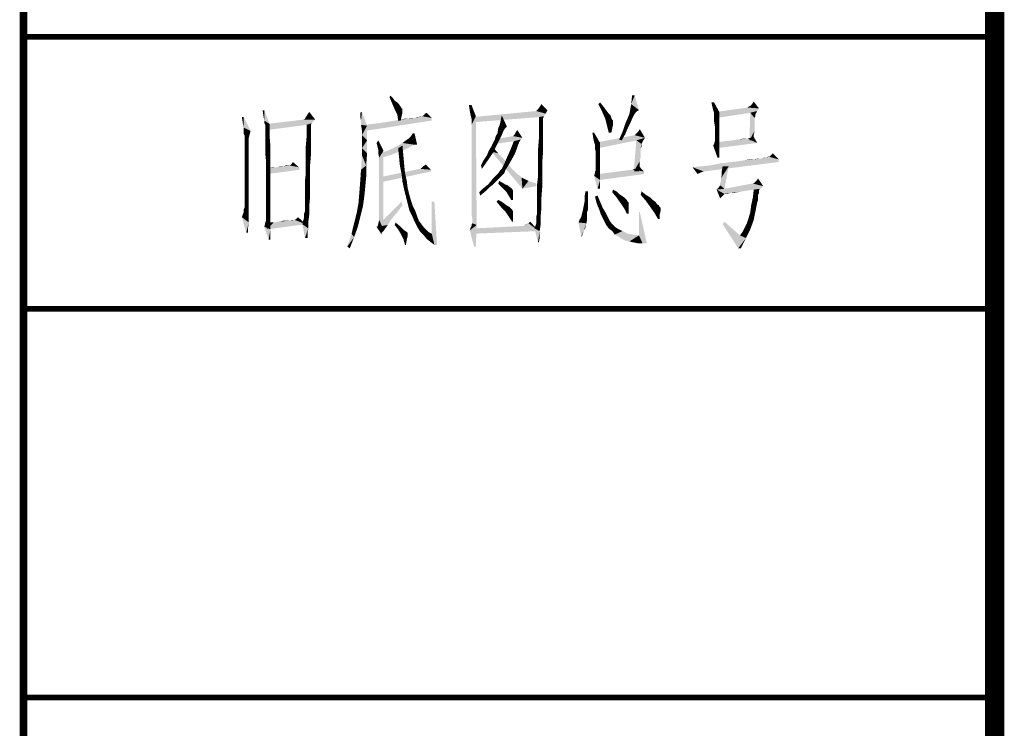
# Model space of a CAD drawing. Header units: millimetres. Extents: x 0 to 420, y 0 to 297.
# Tile 2 of 27: x 0 to 25, y 38 to 56. Entities that reach past the tile are written whole.
import ezdxf

# ---------------------------------------------------------------- set-up
doc = ezdxf.new("R2010")
doc.units = ezdxf.units.MM
doc.header["$LTSCALE"] = 23.1
doc.layers.get('0').update_dxf_attribs({"linetype": 'CONTINUOUS'})
doc.layers.add('GMA1347总成-02_DXF_FORMAT', color=7, linetype='CONTINUOUS')

# ---------------------------------------------------------------- blocks, each defined once
blk = doc.blocks.new('*T24')
at = {"color": 1, "linetype": 'Continuous'}
for p, q in [((0, 0), (25, 0)), ((0, 0), (0, -17)), ((25, 0), (25, -17)), ((0, -7), (25, -7)), ((0, -17), (25, -17))]:
    blk.add_line(p, q, dxfattribs=at)
blk = doc.blocks.new('*T25')
at = {"color": 1, "linetype": 'Continuous'}
for p, q in [((0, 0), (25, 0)), ((0, 0), (0, -17)), ((25, 0), (25, -17)), ((0, -7), (25, -7)), ((0, -17), (25, -17))]:
    blk.add_line(p, q, dxfattribs=at)
blk = doc.blocks.new('*T26')
at = {"color": 1, "linetype": 'Continuous'}
for p, q in [((0, 0), (25, 0)), ((0, 0), (0, -17)), ((25, 0), (25, -17)), ((0, -7), (25, -7)), ((0, -17), (25, -17))]:
    blk.add_line(p, q, dxfattribs=at)

msp = doc.modelspace()

# ---------------------------------------------------------------- linework, layer by layer
at = {"color": 1, "linetype": 'Continuous'}
for points in [[(9.421, 54.444), (9.444, 54.489), (9.51, 54.422)], [(9.51, 54.422), (9.488, 54.289), (9.421, 54.444)], [(9.51, 54.422), (9.555, 54.356), (9.488, 54.289)], [(9.555, 54.356), (9.621, 54.311), (9.488, 54.289)], [(9.488, 54.289), (9.621, 54.311), (9.666, 54.267)], [(9.666, 54.267), (9.555, 54.133), (9.488, 54.289)], [(9.666, 54.267), (9.688, 54.222), (9.555, 54.133)], [(13.288, 54.2), (13.333, 54.267), (13.488, 54.111)], [(14.799, 54.267), (14.844, 54.311), (14.933, 54.2)], [(14.933, 54.2), (14.888, 54.089), (14.799, 54.267)], [(15.844, 54.111), (15.599, 54.022), (15.644, 54.267)], [(15.733, 54.489), (15.644, 54.267), (15.666, 54.489)], [(15.644, 54.267), (15.733, 54.489), (15.844, 54.111)], [(17.777, 54.311), (17.733, 54.2), (17.71, 54.311)], [(17.755, 54.111), (17.733, 54.2), (17.777, 54.311)], [(17.755, 54.111), (17.777, 54.311), (17.91, 54.067)], [(18.933, 54.156), (18.71, 54.222), (18.755, 54.267)], [(18.755, 54.267), (18.799, 54.333), (18.933, 54.156)], [(6.199, 54.111), (6.177, 53.956), (6.155, 54.111)], [(6.199, 53.844), (6.177, 53.956), (6.199, 54.111)], [(6.199, 53.844), (6.199, 54.111), (6.333, 53.756)], [(7.244, 53.889), (7.31, 54), (7.355, 54.067)], [(7.244, 53.889), (7.355, 54.067), (7.51, 53.867)], [(7.244, 53.889), (7.266, 53.933), (7.31, 54)], [(8.666, 53.956), (8.666, 54.044), (8.71, 54.067)], [(8.688, 53.844), (8.666, 53.956), (8.71, 54.067)], [(8.688, 53.733), (8.688, 53.844), (8.71, 54.067)], [(8.688, 53.733), (8.71, 54.067), (8.844, 53.711)], [(9.688, 54.222), (9.71, 54.2), (9.555, 54.133)], [(9.71, 54.2), (9.733, 54.156), (9.555, 54.133)], [(9.733, 54.156), (9.755, 54.156), (9.555, 54.133)], [(9.555, 54.133), (9.755, 54.156), (9.755, 54.111)], [(9.755, 54.111), (9.621, 54), (9.555, 54.133)], [(9.755, 54.111), (9.755, 54.044), (9.621, 54)], [(9.621, 54), (9.755, 54.044), (9.733, 53.956)], [(9.733, 53.956), (9.644, 53.844), (9.621, 54)], [(10.31, 53.978), (10.333, 54.022), (10.377, 54.044)], [(10.31, 53.978), (10.377, 54.044), (10.51, 53.911)], [(11.533, 54.244), (11.488, 54.089), (11.466, 54.244)], [(11.51, 53.978), (11.488, 54.089), (11.533, 54.244)], [(11.51, 53.978), (11.533, 54.244), (11.644, 53.956)], [(13.444, 54.022), (11.577, 53.933), (13.199, 54.089)], [(13.444, 54.022), (13.399, 53.956), (11.577, 53.933)], [(13.488, 54.111), (13.199, 54.089), (13.221, 54.111)], [(13.199, 54.089), (13.488, 54.111), (13.444, 54.022)], [(13.488, 54.111), (13.221, 54.111), (13.244, 54.133)], [(13.488, 54.111), (13.244, 54.133), (13.288, 54.2)], [(14.933, 54.2), (14.999, 54.111), (14.888, 54.089)], [(14.888, 54.089), (14.999, 54.111), (15.066, 54.022)], [(15.066, 54.022), (14.977, 53.889), (14.888, 54.089)], [(15.066, 54.022), (15.11, 53.978), (14.977, 53.889)], [(15.71, 53.978), (15.555, 53.911), (15.599, 54.022)], [(15.844, 54.111), (15.799, 54.089), (15.599, 54.022)], [(15.799, 54.089), (15.755, 54.044), (15.599, 54.022)], [(15.599, 54.022), (15.755, 54.044), (15.71, 53.978)], [(17.91, 54.067), (17.777, 54.044), (17.755, 54.111)], [(17.777, 54.022), (17.777, 54.044), (17.91, 54.067)], [(17.777, 54), (17.777, 54.022), (17.91, 54.067)], [(17.777, 53.933), (17.777, 54), (17.91, 54.067)], [(17.777, 53.933), (17.91, 54.067), (17.91, 53.867)], [(18.933, 54.156), (17.844, 54.067), (18.644, 54.178)], [(18.933, 54.156), (18.888, 54.089), (17.844, 54.067)], [(18.71, 54.044), (17.844, 54.067), (18.888, 54.089)], [(18.71, 54.044), (17.844, 53.911), (17.844, 54.067)], [(18.644, 54.178), (18.666, 54.2), (18.71, 54.222)], [(18.933, 54.156), (18.644, 54.178), (18.71, 54.222)], [(18.821, 53.911), (18.688, 53.333), (18.71, 54.044)], [(18.71, 54.044), (18.888, 54.089), (18.866, 54.044)], [(18.71, 54.044), (18.866, 54.044), (18.844, 54)], [(18.71, 54.044), (18.844, 54), (18.821, 53.911)], [(18.844, 54), (18.844, 53.978), (18.821, 53.911)], [(5.666, 53.933), (5.644, 53.778), (5.621, 53.933)], [(5.666, 53.667), (5.644, 53.778), (5.666, 53.933)], [(5.666, 53.667), (5.666, 53.933), (5.844, 53.578)], [(6.333, 53.756), (6.199, 53.778), (6.199, 53.844)], [(6.333, 53.756), (6.221, 53.733), (6.199, 53.778)], [(6.221, 53.689), (6.221, 53.733), (6.333, 53.756)], [(6.221, 53.622), (6.221, 53.689), (6.333, 53.756)], [(6.221, 53.511), (6.221, 53.622), (6.333, 53.756)], [(6.221, 53.511), (6.333, 53.756), (6.333, 53.467)], [(7.51, 53.867), (7.466, 53.822), (6.266, 53.756)], [(7.51, 53.867), (6.266, 53.756), (7.199, 53.867)], [(7.466, 53.822), (7.421, 53.778), (6.266, 53.756)], [(7.288, 53.733), (6.266, 53.756), (7.421, 53.778)], [(7.288, 53.733), (6.266, 53.6), (6.266, 53.756)], [(7.51, 53.867), (7.199, 53.867), (7.244, 53.889)], [(7.288, 53.733), (7.421, 53.778), (7.399, 53.733)], [(8.799, 53.733), (8.977, 53.756), (10.51, 53.844)], [(8.799, 53.733), (10.51, 53.844), (8.799, 53.578)], [(8.977, 53.756), (9.155, 53.778), (10.51, 53.844)], [(9.155, 53.778), (9.288, 53.8), (10.51, 53.844)], [(9.288, 53.8), (9.444, 53.822), (10.51, 53.844)], [(10.51, 53.844), (9.444, 53.822), (9.577, 53.844)], [(9.577, 53.844), (9.688, 53.867), (10.51, 53.911)], [(9.577, 53.844), (10.51, 53.911), (10.51, 53.844)], [(9.644, 53.844), (9.733, 53.956), (9.71, 53.844)], [(9.688, 53.867), (9.888, 53.889), (10.51, 53.911)], [(9.888, 53.889), (9.688, 53.867), (9.799, 53.889)], [(10.066, 53.911), (10.51, 53.911), (9.888, 53.889)], [(10.066, 53.911), (9.888, 53.889), (9.977, 53.911)], [(10.177, 53.933), (10.066, 53.911), (10.133, 53.933)], [(10.51, 53.911), (10.066, 53.911), (10.177, 53.933)], [(10.244, 53.956), (10.266, 53.956), (10.177, 53.933)], [(10.244, 53.956), (10.177, 53.933), (10.221, 53.956)], [(10.51, 53.911), (10.177, 53.933), (10.266, 53.956)], [(10.31, 53.978), (10.266, 53.956), (10.288, 53.978)], [(10.51, 53.911), (10.266, 53.956), (10.31, 53.978)], [(11.644, 53.956), (11.533, 53.889), (11.51, 53.978)], [(11.533, 53.844), (11.533, 53.889), (11.644, 53.956)], [(11.533, 53.8), (11.533, 53.844), (11.644, 53.956)], [(11.533, 53.733), (11.533, 53.8), (11.644, 53.956)], [(11.533, 53.622), (11.533, 53.733), (11.644, 53.956)], [(11.533, 53.467), (11.533, 53.622), (11.644, 53.956)], [(11.533, 53.289), (11.533, 53.467), (11.644, 53.956)], [(11.533, 53.067), (11.533, 53.289), (11.644, 53.956)], [(11.533, 52.8), (11.533, 53.067), (11.644, 53.956)], [(11.533, 52.511), (11.533, 52.8), (11.644, 53.956)], [(11.533, 52.222), (11.533, 52.511), (11.644, 53.956)], [(11.533, 51.956), (11.533, 52.222), (11.644, 53.956)], [(11.533, 51.733), (11.533, 51.956), (11.644, 53.956)], [(11.533, 51.556), (11.533, 51.733), (11.644, 53.956)], [(11.533, 51.422), (11.533, 51.556), (11.644, 53.956)], [(11.555, 51.311), (11.533, 51.422), (11.644, 53.956)], [(11.555, 51.244), (11.555, 51.311), (11.644, 53.956)], [(11.555, 51.2), (11.555, 51.244), (11.644, 53.956)], [(11.555, 51.2), (11.644, 53.956), (11.666, 51.156)], [(13.266, 53.933), (11.577, 53.933), (13.399, 53.956)], [(13.266, 53.933), (11.577, 53.8), (11.577, 53.933)], [(12.444, 53.689), (12.221, 53.644), (12.266, 53.756)], [(12.444, 53.689), (12.266, 53.756), (12.288, 53.867)], [(12.288, 53.867), (12.31, 53.978), (12.444, 53.689)], [(13.266, 53.933), (13.399, 53.956), (13.377, 53.911)], [(13.377, 53.911), (13.266, 53.644), (13.266, 53.933)], [(13.377, 53.911), (13.377, 53.867), (13.266, 53.644)], [(13.377, 53.867), (13.377, 53.822), (13.266, 53.644)], [(13.377, 53.822), (13.377, 53.756), (13.266, 53.644)], [(13.266, 53.644), (13.377, 53.756), (13.377, 53.644)], [(15.11, 53.978), (15.133, 53.911), (14.977, 53.889)], [(14.977, 53.889), (15.133, 53.911), (15.155, 53.867)], [(15.155, 53.867), (15.021, 53.711), (14.977, 53.889)], [(15.155, 53.867), (15.177, 53.844), (15.021, 53.711)], [(15.177, 53.844), (15.177, 53.822), (15.021, 53.711)], [(15.177, 53.822), (15.177, 53.778), (15.021, 53.711)], [(15.177, 53.778), (15.177, 53.733), (15.021, 53.711)], [(15.555, 53.644), (15.421, 53.556), (15.488, 53.756)], [(15.666, 53.889), (15.488, 53.756), (15.555, 53.911)], [(15.666, 53.889), (15.621, 53.778), (15.488, 53.756)], [(15.488, 53.756), (15.621, 53.778), (15.555, 53.644)], [(15.555, 53.911), (15.71, 53.978), (15.666, 53.889)], [(17.91, 53.867), (17.777, 53.822), (17.777, 53.933)], [(17.799, 53.689), (17.777, 53.822), (17.91, 53.867)], [(17.799, 53.689), (17.91, 53.867), (17.91, 53.689)], [(18.821, 53.911), (18.821, 53.844), (18.688, 53.333)], [(18.821, 53.844), (18.821, 53.778), (18.688, 53.333)], [(18.821, 53.778), (18.821, 53.689), (18.688, 53.333)], [(18.844, 53.978), (18.844, 53.956), (18.821, 53.911)], [(5.844, 53.578), (5.666, 53.578), (5.666, 53.667)], [(5.844, 53.578), (5.666, 53.511), (5.666, 53.578)], [(5.666, 53.511), (5.844, 53.578), (5.821, 53.489)], [(5.821, 53.489), (5.688, 53.467), (5.666, 53.511)], [(5.688, 53.4), (5.688, 53.467), (5.821, 53.489)], [(5.688, 53.4), (5.821, 53.489), (5.799, 53.4)], [(6.333, 53.467), (6.221, 53.378), (6.221, 53.511)], [(7.399, 53.733), (7.399, 53.689), (7.288, 53.444)], [(7.399, 53.733), (7.288, 53.444), (7.288, 53.733)], [(7.399, 53.689), (7.399, 53.644), (7.288, 53.444)], [(7.399, 53.644), (7.399, 53.578), (7.288, 53.444)], [(7.399, 53.578), (7.399, 53.489), (7.288, 53.444)], [(7.288, 53.444), (7.399, 53.489), (7.399, 53.333)], [(8.844, 53.711), (8.71, 53.6), (8.688, 53.733)], [(8.71, 53.467), (8.71, 53.6), (8.844, 53.711)], [(8.71, 53.467), (8.844, 53.711), (8.844, 53.333)], [(9.91, 53.378), (9.977, 53.444), (10.066, 53.511)], [(10.066, 53.222), (9.91, 53.378), (10.066, 53.511)], [(10.066, 53.511), (9.977, 53.444), (10.021, 53.511)], [(10.066, 53.222), (10.066, 53.511), (10.133, 53.222)], [(12.31, 53.467), (12.155, 53.444), (12.199, 53.511)], [(12.399, 53.644), (12.355, 53.578), (12.199, 53.511)], [(12.399, 53.644), (12.199, 53.511), (12.221, 53.644)], [(12.199, 53.511), (12.355, 53.578), (12.31, 53.467)], [(12.221, 53.644), (12.444, 53.689), (12.399, 53.644)], [(12.844, 53.4), (12.599, 53.444), (12.644, 53.489)], [(12.644, 53.489), (12.666, 53.533), (12.71, 53.6)], [(12.644, 53.489), (12.71, 53.6), (12.844, 53.4)], [(13.377, 53.644), (13.377, 53.489), (13.266, 53.356)], [(13.377, 53.644), (13.266, 53.356), (13.266, 53.644)], [(13.266, 53.356), (13.377, 53.489), (13.377, 53.289)], [(14.688, 53.533), (14.666, 53.4), (14.644, 53.533)], [(14.688, 53.289), (14.666, 53.4), (14.688, 53.533)], [(14.688, 53.289), (14.688, 53.533), (14.844, 53.267)], [(15.021, 53.711), (15.177, 53.733), (15.155, 53.644)], [(15.155, 53.644), (15.066, 53.533), (15.021, 53.711)], [(15.066, 53.533), (15.155, 53.644), (15.133, 53.533)], [(15.488, 53.489), (15.333, 53.356), (15.421, 53.556)], [(15.333, 53.356), (15.488, 53.489), (15.399, 53.333)], [(15.421, 53.556), (15.555, 53.644), (15.488, 53.489)], [(15.733, 53.467), (15.755, 53.489), (15.777, 53.511)], [(15.999, 53.4), (15.733, 53.467), (15.777, 53.511)], [(15.999, 53.4), (15.777, 53.511), (15.821, 53.556)], [(15.821, 53.556), (15.866, 53.622), (15.999, 53.4)], [(17.91, 53.689), (17.799, 53.578), (17.799, 53.689)], [(17.799, 53.578), (17.91, 53.689), (17.91, 53.511)], [(17.91, 53.511), (17.799, 53.467), (17.799, 53.578)], [(17.799, 53.4), (17.799, 53.467), (17.91, 53.511)], [(17.799, 53.356), (17.799, 53.4), (17.91, 53.511)], [(17.799, 53.356), (17.91, 53.511), (17.91, 53.356)], [(18.821, 53.689), (18.821, 53.578), (18.688, 53.333)], [(18.821, 53.578), (18.799, 53.467), (18.688, 53.333)], [(5.799, 53.4), (5.799, 53.378), (5.688, 53.311)], [(5.799, 53.4), (5.688, 53.311), (5.688, 53.4)], [(5.688, 53.311), (5.799, 53.378), (5.799, 53.311)], [(5.799, 53.311), (5.799, 53.222), (5.688, 53.2)], [(5.799, 53.311), (5.688, 53.2), (5.688, 53.311)], [(6.221, 53.222), (6.221, 53.378), (6.333, 53.467)], [(6.221, 53.222), (6.333, 53.467), (6.355, 53.178)], [(7.399, 53.333), (7.266, 53.178), (7.288, 53.444)], [(7.266, 53.178), (7.399, 53.333), (7.399, 53.156)], [(8.844, 53.333), (8.71, 53.311), (8.71, 53.467)], [(8.71, 53.133), (8.71, 53.311), (8.844, 53.333)], [(8.71, 53.133), (8.844, 53.333), (8.844, 53)], [(9.11, 53.178), (9.088, 53.267), (9.133, 53.333)], [(9.133, 53.089), (9.11, 53.178), (9.133, 53.333)], [(9.133, 53.089), (9.133, 53.333), (9.266, 53.067)], [(10.066, 53.222), (9.644, 53.2), (9.755, 53.267)], [(9.755, 53.267), (9.844, 53.333), (9.91, 53.378)], [(10.066, 53.222), (9.755, 53.267), (9.91, 53.378)], [(12.177, 53.2), (12.044, 53.178), (12.088, 53.267)], [(12.244, 53.333), (12.088, 53.267), (12.133, 53.356)], [(12.088, 53.267), (12.244, 53.333), (12.177, 53.2)], [(12.133, 53.356), (12.155, 53.444), (12.31, 53.467)], [(12.133, 53.356), (12.31, 53.467), (12.244, 53.333)], [(12.799, 53.356), (12.155, 53.244), (12.221, 53.378)], [(12.799, 53.356), (12.621, 53.311), (12.155, 53.244)], [(12.844, 53.4), (12.221, 53.378), (12.599, 53.444)], [(12.221, 53.378), (12.844, 53.4), (12.799, 53.356)], [(12.777, 53.311), (12.755, 53.289), (12.533, 53.089)], [(12.777, 53.311), (12.533, 53.089), (12.621, 53.311)], [(12.755, 53.289), (12.755, 53.267), (12.533, 53.089)], [(12.755, 53.267), (12.733, 53.222), (12.533, 53.089)], [(12.621, 53.311), (12.799, 53.356), (12.777, 53.311)], [(13.377, 53.289), (13.244, 53.089), (13.266, 53.356)], [(13.244, 53.089), (13.377, 53.289), (13.377, 53.067)], [(14.844, 53.267), (14.71, 53.222), (14.688, 53.289)], [(14.71, 53.156), (14.71, 53.222), (14.844, 53.267)], [(14.71, 53.111), (14.71, 53.156), (14.844, 53.267)], [(14.71, 53.111), (14.844, 53.267), (14.844, 53.089)], [(15.999, 53.4), (14.799, 53.289), (15.733, 53.467)], [(15.999, 53.4), (15.777, 53.333), (14.799, 53.289)], [(14.799, 53.289), (15.777, 53.333), (14.799, 53.133)], [(15.91, 53.244), (15.71, 52.533), (15.777, 53.333)], [(15.91, 53.244), (15.888, 53.133), (15.71, 52.533)], [(15.777, 53.333), (15.999, 53.4), (15.955, 53.333)], [(15.777, 53.333), (15.955, 53.333), (15.91, 53.244)], [(15.91, 53.244), (15.91, 53.2), (15.888, 53.133)], [(15.955, 53.333), (15.933, 53.289), (15.91, 53.244)], [(17.91, 53.222), (17.755, 53.2), (17.777, 53.244)], [(17.777, 53.244), (17.799, 53.311), (17.91, 53.356)], [(17.777, 53.244), (17.91, 53.356), (17.91, 53.222)], [(17.91, 53.356), (17.799, 53.333), (17.799, 53.356)], [(17.799, 53.311), (17.799, 53.333), (17.91, 53.356)], [(18.888, 53.267), (17.844, 53.133), (17.866, 53.289)], [(18.888, 53.267), (17.866, 53.289), (18.066, 53.311)], [(18.066, 53.311), (18.244, 53.333), (18.644, 53.378)], [(18.888, 53.267), (18.066, 53.311), (18.644, 53.378)], [(18.244, 53.333), (18.399, 53.356), (18.644, 53.378)], [(18.644, 53.378), (18.399, 53.356), (18.533, 53.378)], [(18.644, 53.378), (18.71, 53.4), (18.799, 53.422)], [(18.644, 53.378), (18.799, 53.422), (18.888, 53.267)], [(18.688, 53.333), (18.799, 53.467), (18.799, 53.333)], [(18.799, 53.422), (18.71, 53.4), (18.777, 53.422)], [(5.688, 53.2), (5.799, 53.222), (5.799, 53.111)], [(5.799, 53.111), (5.688, 53.067), (5.688, 53.2)], [(5.688, 53.067), (5.799, 53.111), (5.799, 52.978)], [(5.799, 52.978), (5.688, 52.911), (5.688, 53.067)], [(6.355, 53.178), (6.221, 53.022), (6.221, 53.222)], [(6.221, 53.022), (6.355, 53.178), (6.355, 52.911)], [(6.355, 52.911), (6.244, 52.778), (6.221, 53.022)], [(7.399, 53.156), (7.266, 52.933), (7.266, 53.178)], [(7.399, 53.156), (7.399, 52.956), (7.266, 52.933)], [(8.844, 53), (8.71, 52.956), (8.71, 53.133)], [(8.71, 52.956), (8.844, 53), (8.821, 52.689)], [(9.266, 53.067), (9.133, 53), (9.133, 53.089)], [(9.155, 52.889), (9.133, 53), (9.266, 53.067)], [(9.155, 51.289), (9.155, 52.889), (9.266, 53.067)], [(9.155, 51.289), (9.266, 53.067), (9.266, 51.044)], [(9.755, 53.067), (9.221, 53.022), (9.377, 53.067)], [(9.221, 53.022), (9.755, 53.067), (9.621, 53.022)], [(9.621, 53.022), (9.444, 52.956), (9.221, 52.889)], [(9.621, 53.022), (9.221, 52.889), (9.221, 53.022)], [(9.844, 53.111), (9.377, 53.067), (9.51, 53.133)], [(9.377, 53.067), (9.844, 53.111), (9.755, 53.067)], [(9.999, 53.2), (9.933, 53.156), (9.51, 53.133)], [(9.999, 53.2), (9.51, 53.133), (9.644, 53.2)], [(9.51, 53.133), (9.933, 53.156), (9.844, 53.111)], [(9.644, 53.2), (10.066, 53.222), (9.999, 53.2)], [(9.644, 53.133), (9.755, 53.2), (9.777, 52.956)], [(9.777, 52.956), (9.666, 52.911), (9.644, 53.133)], [(11.844, 52.822), (11.933, 52.956), (12.088, 53.022)], [(11.844, 52.822), (12.088, 53.022), (11.955, 52.822)], [(12.088, 53.022), (11.933, 52.956), (11.977, 53.067)], [(11.977, 53.067), (12.044, 53.178), (12.177, 53.2)], [(11.977, 53.067), (12.177, 53.2), (12.088, 53.022)], [(12.044, 53.044), (12.088, 53.156), (12.221, 53)], [(12.221, 53), (12.844, 52.089), (12.044, 53.044)], [(12.221, 53), (12.355, 52.867), (12.844, 52.089)], [(12.688, 53.089), (12.644, 52.978), (12.444, 52.889)], [(12.688, 53.089), (12.444, 52.889), (12.533, 53.089)], [(12.733, 53.222), (12.71, 53.156), (12.533, 53.089)], [(12.533, 53.089), (12.71, 53.156), (12.688, 53.089)], [(13.377, 53.067), (13.244, 52.844), (13.244, 53.089)], [(13.244, 52.844), (13.377, 53.067), (13.355, 52.778)], [(14.844, 53.089), (14.733, 53.044), (14.71, 53.111)], [(14.733, 52.956), (14.733, 53.044), (14.844, 53.089)], [(14.733, 52.956), (14.844, 53.089), (14.844, 52.911)], [(15.888, 53.133), (15.888, 53.089), (15.71, 52.533)], [(15.888, 53.089), (15.888, 53), (15.71, 52.533)], [(15.888, 53), (15.888, 52.911), (15.71, 52.533)], [(15.91, 53.2), (15.91, 53.178), (15.888, 53.133)], [(17.755, 53.2), (17.91, 53.222), (17.91, 53.089)], [(17.91, 53.089), (17.866, 52.889), (17.755, 53.2)], [(17.91, 53.089), (17.91, 52.978), (17.866, 52.889)], [(19.199, 52.911), (19.244, 52.956), (19.288, 53)], [(19.199, 52.911), (19.288, 53), (19.444, 52.844)], [(5.688, 52.911), (5.799, 52.978), (5.799, 52.822)], [(5.799, 52.822), (5.688, 52.733), (5.688, 52.911)], [(5.688, 52.733), (5.799, 52.822), (5.799, 52.622)], [(5.799, 52.622), (5.688, 52.511), (5.688, 52.733)], [(6.244, 52.778), (6.355, 52.911), (6.355, 52.667)], [(6.355, 52.667), (6.244, 52.511), (6.244, 52.778)], [(6.888, 52.711), (6.933, 52.778), (7.088, 52.644)], [(7.266, 52.711), (7.266, 52.933), (7.399, 52.956)], [(7.266, 52.711), (7.399, 52.956), (7.377, 52.711)], [(8.821, 52.689), (8.688, 52.578), (8.71, 52.956)], [(9.666, 52.911), (9.777, 52.956), (9.799, 52.711)], [(9.799, 52.711), (9.688, 52.689), (9.666, 52.911)], [(11.955, 52.822), (11.777, 52.689), (11.844, 52.822)], [(11.777, 52.689), (11.955, 52.822), (11.799, 52.6)], [(12.266, 52.556), (12.31, 52.6), (12.533, 52.778)], [(12.266, 52.556), (12.533, 52.778), (12.399, 52.556)], [(12.31, 52.6), (12.377, 52.733), (12.533, 52.778)], [(12.355, 52.867), (12.466, 52.733), (12.844, 52.089)], [(12.533, 52.778), (12.377, 52.733), (12.444, 52.889)], [(12.444, 52.889), (12.644, 52.978), (12.533, 52.778)], [(12.466, 52.733), (12.555, 52.622), (12.844, 52.089)], [(13.355, 52.778), (13.244, 52.6), (13.244, 52.844)], [(13.244, 52.6), (13.355, 52.778), (13.355, 52.467)], [(14.844, 52.911), (14.733, 52.844), (14.733, 52.956)], [(14.733, 52.756), (14.733, 52.844), (14.844, 52.911)], [(14.733, 52.756), (14.844, 52.911), (14.844, 52.733)], [(14.844, 52.733), (14.733, 52.667), (14.733, 52.756)], [(14.733, 52.622), (14.733, 52.667), (14.844, 52.733)], [(14.733, 52.578), (14.733, 52.622), (14.844, 52.733)], [(14.733, 52.578), (14.844, 52.733), (14.844, 52.578)], [(15.888, 52.911), (15.866, 52.8), (15.71, 52.533)], [(15.866, 52.8), (15.866, 52.689), (15.71, 52.533)], [(17.221, 52.644), (17.466, 52.667), (19.444, 52.778)], [(17.221, 52.644), (19.444, 52.778), (17.51, 52.533)], [(17.466, 52.667), (17.688, 52.689), (19.444, 52.778)], [(17.688, 52.689), (17.888, 52.733), (19.444, 52.778)], [(17.866, 52.889), (17.91, 52.978), (17.91, 52.889)], [(17.888, 52.733), (18.066, 52.756), (19.444, 52.778)], [(19.444, 52.778), (18.066, 52.756), (18.244, 52.778)], [(18.244, 52.778), (18.421, 52.8), (19.444, 52.844)], [(18.244, 52.778), (19.444, 52.844), (19.444, 52.778)], [(18.421, 52.8), (18.555, 52.822), (19.444, 52.844)], [(18.799, 52.844), (19.444, 52.844), (18.555, 52.822)], [(18.799, 52.844), (18.555, 52.822), (18.688, 52.844)], [(18.999, 52.867), (18.799, 52.844), (18.91, 52.867)], [(19.444, 52.844), (18.799, 52.844), (18.999, 52.867)], [(19.11, 52.889), (18.999, 52.867), (19.066, 52.889)], [(19.444, 52.844), (18.999, 52.867), (19.11, 52.889)], [(19.177, 52.911), (19.199, 52.911), (19.11, 52.889)], [(19.177, 52.911), (19.11, 52.889), (19.155, 52.911)], [(19.444, 52.844), (19.11, 52.889), (19.199, 52.911)], [(19.199, 52.911), (19.221, 52.933), (19.244, 52.956)], [(5.688, 52.511), (5.799, 52.622), (5.799, 52.4)], [(5.799, 52.4), (5.688, 52.311), (5.688, 52.511)], [(6.244, 52.511), (6.355, 52.667), (6.355, 52.422)], [(6.355, 52.422), (6.244, 52.244), (6.244, 52.511)], [(7.11, 52.578), (6.266, 52.467), (6.31, 52.622)], [(6.533, 52.644), (7.088, 52.644), (6.31, 52.622)], [(6.533, 52.644), (6.31, 52.622), (6.421, 52.644)], [(6.31, 52.622), (7.088, 52.644), (7.11, 52.578)], [(6.71, 52.667), (6.533, 52.644), (6.621, 52.667)], [(7.088, 52.644), (6.533, 52.644), (6.71, 52.667)], [(6.799, 52.689), (6.844, 52.689), (6.71, 52.667)], [(6.799, 52.689), (6.71, 52.667), (6.755, 52.689)], [(7.088, 52.644), (6.71, 52.667), (6.844, 52.689)], [(7.088, 52.644), (6.844, 52.689), (6.888, 52.711)], [(7.377, 52.422), (7.244, 52.289), (7.266, 52.489)], [(7.377, 52.711), (7.266, 52.489), (7.266, 52.711)], [(7.266, 52.489), (7.377, 52.711), (7.377, 52.422)], [(8.821, 52.4), (8.666, 52.267), (8.688, 52.578)], [(8.688, 52.578), (8.821, 52.689), (8.821, 52.4)], [(10.221, 52.6), (10.488, 52.578), (9.244, 52.4)], [(10.221, 52.6), (9.244, 52.4), (10.199, 52.6)], [(10.488, 52.578), (10.488, 52.533), (9.244, 52.4)], [(9.244, 52.4), (10.488, 52.533), (9.244, 52.267)], [(9.688, 52.689), (9.799, 52.711), (9.821, 52.489)], [(9.821, 52.489), (9.733, 52.467), (9.688, 52.689)], [(9.733, 52.467), (9.821, 52.489), (9.866, 52.289)], [(10.221, 52.6), (10.244, 52.622), (10.355, 52.711)], [(10.221, 52.6), (10.355, 52.711), (10.488, 52.578)], [(10.244, 52.622), (10.288, 52.667), (10.355, 52.711)], [(12.377, 52.489), (12.155, 52.422), (12.221, 52.489)], [(12.155, 52.422), (12.377, 52.489), (12.31, 52.422)], [(12.399, 52.556), (12.221, 52.489), (12.266, 52.556)], [(12.221, 52.489), (12.399, 52.556), (12.377, 52.489)], [(12.555, 52.622), (12.644, 52.533), (12.844, 52.089)], [(12.644, 52.533), (12.71, 52.467), (12.844, 52.089)], [(13.355, 52.467), (13.244, 52.4), (13.244, 52.6)], [(14.844, 52.444), (14.688, 52.422), (14.71, 52.489)], [(14.71, 52.533), (14.733, 52.556), (14.844, 52.578)], [(14.71, 52.489), (14.71, 52.533), (14.844, 52.578)], [(14.71, 52.489), (14.844, 52.578), (14.844, 52.444)], [(14.844, 52.578), (14.733, 52.556), (14.733, 52.578)], [(15.977, 52.533), (14.799, 52.467), (15.666, 52.578)], [(14.799, 52.467), (15.977, 52.533), (15.977, 52.467)], [(15.977, 52.533), (15.666, 52.578), (15.755, 52.6)], [(15.71, 52.533), (15.866, 52.689), (15.844, 52.533)], [(15.755, 52.6), (15.844, 52.667), (15.977, 52.533)], [(17.221, 52.644), (17.51, 52.533), (17.444, 52.511)], [(17.444, 52.511), (17.355, 52.467), (17.221, 52.644)], [(17.933, 52.222), (17.955, 52.289), (18.155, 52.667)], [(17.933, 52.178), (17.933, 52.222), (18.155, 52.667)], [(17.933, 52.178), (18.155, 52.667), (18.044, 52.089)], [(17.955, 52.356), (17.977, 52.444), (18.155, 52.667)], [(17.955, 52.289), (17.955, 52.356), (18.155, 52.667)], [(18.155, 52.667), (17.977, 52.556), (17.999, 52.667)], [(17.977, 52.444), (17.977, 52.556), (18.155, 52.667)], [(5.688, 52.311), (5.799, 52.4), (5.799, 52.178)], [(5.799, 52.178), (5.688, 52.111), (5.688, 52.311)], [(6.244, 52.244), (6.355, 52.422), (6.355, 52.2)], [(6.355, 52.2), (6.244, 52.022), (6.244, 52.244)], [(7.244, 52.289), (7.377, 52.422), (7.377, 52.156)], [(7.377, 52.156), (7.244, 52.133), (7.244, 52.289)], [(8.799, 52.156), (8.644, 51.978), (8.666, 52.267)], [(8.666, 52.267), (8.821, 52.4), (8.799, 52.156)], [(9.866, 52.289), (9.755, 52.267), (9.733, 52.467)], [(9.755, 52.267), (9.866, 52.289), (9.888, 52.111)], [(9.888, 52.111), (9.799, 52.067), (9.755, 52.267)], [(12.088, 52.2), (11.933, 52.178), (12.021, 52.267)], [(12.244, 52.356), (12.177, 52.289), (12.021, 52.267)], [(12.244, 52.356), (12.021, 52.267), (12.088, 52.356)], [(12.021, 52.267), (12.177, 52.289), (12.088, 52.2)], [(12.31, 52.422), (12.088, 52.356), (12.155, 52.422)], [(12.088, 52.356), (12.31, 52.422), (12.244, 52.356)], [(12.333, 52.244), (12.221, 52.222), (12.244, 52.289)], [(12.221, 52.222), (12.333, 52.244), (12.399, 52.2)], [(12.399, 52.2), (12.31, 52.133), (12.221, 52.222)], [(12.71, 52.467), (12.777, 52.422), (12.844, 52.089)], [(12.777, 52.422), (12.821, 52.378), (12.844, 52.089)], [(12.821, 52.378), (12.999, 52.289), (12.844, 52.089)], [(12.999, 52.289), (13.199, 52.222), (12.844, 52.089)], [(13.199, 52.222), (13.199, 52.156), (12.844, 52.089)], [(13.221, 52.2), (13.244, 52.4), (13.355, 52.467)], [(13.221, 52.2), (13.355, 52.467), (13.355, 52.156)], [(14.688, 52.422), (14.844, 52.444), (14.844, 52.311)], [(14.844, 52.311), (14.777, 52.089), (14.688, 52.422)], [(14.844, 52.311), (14.844, 52.2), (14.777, 52.089)], [(15.977, 52.467), (14.799, 52.311), (14.799, 52.467)], [(18.777, 52.222), (19.044, 52.156), (18.044, 52.089)], [(18.777, 52.222), (18.044, 52.089), (18.755, 52.222)], [(19.044, 52.156), (18.777, 52.222), (18.821, 52.244)], [(19.044, 52.156), (18.821, 52.244), (18.866, 52.289)], [(18.866, 52.289), (18.91, 52.356), (19.044, 52.156)], [(5.688, 51.956), (5.688, 52.111), (5.799, 52.178)], [(5.688, 51.956), (5.799, 52.178), (5.799, 51.956)], [(6.244, 52.022), (6.355, 52.2), (6.355, 51.978)], [(6.355, 51.978), (6.244, 51.822), (6.244, 52.022)], [(6.244, 51.822), (6.355, 51.978), (6.355, 51.778)], [(7.244, 51.956), (7.244, 52.133), (7.377, 52.156)], [(7.244, 51.956), (7.377, 52.156), (7.377, 51.889)], [(8.777, 51.933), (8.621, 51.711), (8.644, 51.978)], [(8.644, 51.978), (8.799, 52.156), (8.777, 51.933)], [(9.799, 52.067), (9.888, 52.111), (9.933, 51.933)], [(9.933, 51.933), (9.844, 51.889), (9.799, 52.067)], [(11.888, 52.022), (11.733, 52), (11.821, 52.089)], [(11.733, 52), (11.888, 52.022), (11.755, 51.911)], [(11.977, 52.111), (11.821, 52.089), (11.933, 52.178)], [(11.821, 52.089), (11.977, 52.111), (11.888, 52.022)], [(11.933, 52.178), (12.088, 52.2), (11.977, 52.111)], [(12.399, 52.2), (12.466, 52.178), (12.31, 52.133)], [(12.466, 52.178), (12.488, 52.156), (12.31, 52.133)], [(12.31, 52.133), (12.488, 52.156), (12.555, 52.111)], [(12.555, 52.111), (12.421, 52.022), (12.31, 52.133)], [(12.555, 52.111), (12.577, 52.089), (12.421, 52.022)], [(12.577, 52.089), (12.599, 52.044), (12.421, 52.022)], [(12.421, 52.022), (12.599, 52.044), (12.599, 52)], [(12.599, 52), (12.488, 51.911), (12.421, 52.022)], [(12.488, 51.911), (12.599, 52), (12.599, 51.911)], [(13.355, 52.156), (13.221, 52.022), (13.221, 52.2)], [(13.221, 51.867), (13.221, 52.022), (13.355, 52.156)], [(13.221, 51.867), (13.355, 52.156), (13.333, 51.867)], [(14.533, 52.022), (14.444, 51.889), (14.466, 52.022)], [(14.444, 51.889), (14.533, 52.022), (14.533, 51.889)], [(14.777, 52.089), (14.844, 52.2), (14.844, 52.089)], [(15.266, 52.022), (15.155, 52), (15.177, 52.067)], [(15.155, 52), (15.266, 52.022), (15.333, 51.956)], [(15.333, 51.956), (15.266, 51.867), (15.155, 52)], [(15.888, 51.933), (15.91, 52.022), (16.021, 51.933)], [(18.044, 52.089), (17.844, 52.067), (17.888, 52.111)], [(18.044, 52.089), (18.955, 52.089), (17.844, 52.067)], [(18.799, 52.067), (17.844, 52.067), (18.955, 52.089)], [(17.844, 52.067), (18.799, 52.067), (18.644, 52.044)], [(17.844, 52.067), (18.644, 52.044), (18.044, 51.956)], [(17.844, 52.067), (18.044, 51.956), (18.021, 51.933)], [(18.021, 51.933), (17.933, 51.844), (17.844, 52.067)], [(18.044, 52.089), (17.888, 52.111), (17.91, 52.133)], [(17.91, 52.133), (17.91, 52.156), (17.933, 52.178)], [(18.044, 52.089), (17.91, 52.133), (17.933, 52.178)], [(19.044, 52.156), (18.999, 52.111), (18.044, 52.089)], [(18.044, 52.089), (18.999, 52.111), (18.955, 52.089)], [(18.644, 52.044), (18.199, 51.978), (18.044, 51.956)], [(18.066, 51.956), (18.044, 51.956), (18.199, 51.978)], [(18.088, 51.956), (18.066, 51.956), (18.199, 51.978)], [(18.088, 51.956), (18.199, 51.978), (18.133, 51.956)], [(18.644, 52.044), (18.51, 52.022), (18.199, 51.978)], [(18.51, 52.022), (18.377, 52), (18.199, 51.978)], [(18.199, 51.978), (18.377, 52), (18.288, 51.978)], [(18.933, 52.044), (18.777, 51.867), (18.799, 52.067)], [(18.933, 52.044), (18.933, 52.022), (18.777, 51.867)], [(18.933, 52.022), (18.933, 52), (18.777, 51.867)], [(18.933, 52), (18.933, 51.978), (18.777, 51.867)], [(18.933, 51.978), (18.91, 51.933), (18.777, 51.867)], [(18.799, 52.067), (18.955, 52.089), (18.933, 52.044)], [(5.666, 51.556), (5.688, 51.6), (5.799, 51.756)], [(5.666, 51.556), (5.799, 51.756), (5.799, 51.556)], [(5.799, 51.956), (5.688, 51.822), (5.688, 51.956)], [(5.688, 51.822), (5.799, 51.956), (5.799, 51.756)], [(5.799, 51.756), (5.688, 51.733), (5.688, 51.822)], [(5.688, 51.644), (5.688, 51.733), (5.799, 51.756)], [(5.688, 51.6), (5.688, 51.644), (5.799, 51.756)], [(6.355, 51.778), (6.244, 51.644), (6.244, 51.822)], [(6.244, 51.644), (6.355, 51.778), (6.355, 51.6)], [(7.377, 51.889), (7.244, 51.822), (7.244, 51.956)], [(7.244, 51.711), (7.244, 51.822), (7.377, 51.889)], [(7.244, 51.711), (7.377, 51.889), (7.355, 51.644)], [(8.777, 51.933), (8.755, 51.756), (8.621, 51.711)], [(8.621, 51.711), (8.755, 51.756), (8.733, 51.622)], [(9.755, 51.667), (9.088, 51.111), (9.733, 51.756)], [(9.844, 51.889), (9.933, 51.933), (9.977, 51.778)], [(9.977, 51.778), (9.888, 51.711), (9.844, 51.889)], [(9.888, 51.711), (9.977, 51.778), (10.021, 51.644)], [(10.577, 51.756), (10.51, 50.933), (10.51, 51.756)], [(10.577, 50.644), (10.51, 50.933), (10.577, 51.756)], [(10.577, 50.644), (10.577, 51.756), (10.644, 50.644)], [(12.177, 51.756), (12.221, 51.8), (12.31, 51.756)], [(12.31, 51.756), (12.288, 51.622), (12.177, 51.756)], [(12.31, 51.756), (12.399, 51.689), (12.288, 51.622)], [(12.599, 51.911), (12.555, 51.8), (12.488, 51.911)], [(12.555, 51.8), (12.599, 51.911), (12.599, 51.8)], [(13.333, 51.867), (13.221, 51.733), (13.221, 51.867)], [(13.221, 51.622), (13.221, 51.733), (13.333, 51.867)], [(13.221, 51.622), (13.333, 51.867), (13.333, 51.6)], [(14.533, 51.667), (14.421, 51.644), (14.444, 51.756)], [(14.533, 51.889), (14.533, 51.778), (14.444, 51.756)], [(14.533, 51.889), (14.444, 51.756), (14.444, 51.889)], [(14.444, 51.756), (14.533, 51.778), (14.533, 51.667)], [(14.71, 51.889), (14.777, 51.911), (14.844, 51.756)], [(14.844, 51.756), (14.755, 51.711), (14.71, 51.889)], [(14.755, 51.711), (14.844, 51.756), (14.91, 51.6)], [(15.333, 51.956), (15.399, 51.911), (15.266, 51.867)], [(15.266, 51.867), (15.399, 51.911), (15.466, 51.867)], [(15.466, 51.867), (15.377, 51.711), (15.266, 51.867)], [(15.466, 51.867), (15.51, 51.822), (15.377, 51.711)], [(15.51, 51.822), (15.533, 51.8), (15.377, 51.711)], [(15.533, 51.8), (15.555, 51.756), (15.377, 51.711)], [(15.555, 51.756), (15.577, 51.733), (15.377, 51.711)], [(15.377, 51.711), (15.577, 51.733), (15.577, 51.711)], [(16.021, 51.933), (16.021, 51.778), (15.888, 51.933)], [(16.021, 51.933), (16.133, 51.867), (16.021, 51.778)], [(16.133, 51.867), (16.199, 51.8), (16.021, 51.778)], [(16.021, 51.778), (16.199, 51.8), (16.266, 51.756)], [(16.266, 51.756), (16.133, 51.622), (16.021, 51.778)], [(16.266, 51.756), (16.31, 51.689), (16.133, 51.622)], [(18.021, 51.933), (17.977, 51.889), (17.933, 51.844)], [(18.91, 51.8), (18.733, 51.667), (18.777, 51.867)], [(18.91, 51.8), (18.888, 51.733), (18.733, 51.667)], [(18.733, 51.667), (18.888, 51.733), (18.866, 51.622)], [(18.91, 51.933), (18.91, 51.889), (18.777, 51.867)], [(18.777, 51.867), (18.91, 51.889), (18.91, 51.8)], [(5.799, 51.378), (5.621, 51.356), (5.666, 51.489)], [(5.799, 51.556), (5.666, 51.489), (5.666, 51.556)], [(5.666, 51.489), (5.799, 51.556), (5.799, 51.378)], [(6.355, 51.6), (6.244, 51.511), (6.244, 51.644)], [(6.244, 51.511), (6.355, 51.6), (6.355, 51.444)], [(6.355, 51.444), (6.244, 51.4), (6.244, 51.511)], [(7.221, 51.444), (7.244, 51.511), (7.355, 51.644)], [(7.221, 51.444), (7.355, 51.644), (7.355, 51.422)], [(7.355, 51.644), (7.244, 51.6), (7.244, 51.711)], [(7.244, 51.511), (7.244, 51.6), (7.355, 51.644)], [(8.666, 51.356), (8.51, 51.2), (8.577, 51.467)], [(8.733, 51.622), (8.577, 51.467), (8.621, 51.711)], [(8.577, 51.467), (8.733, 51.622), (8.666, 51.356)], [(9.755, 51.667), (9.644, 51.511), (9.088, 51.111)], [(9.644, 51.511), (9.533, 51.378), (9.088, 51.111)], [(10.021, 51.644), (9.933, 51.533), (9.888, 51.711)], [(9.933, 51.533), (10.021, 51.644), (10.088, 51.511)], [(10.088, 51.511), (9.999, 51.4), (9.933, 51.533)], [(9.999, 51.4), (10.088, 51.511), (10.133, 51.378)], [(12.399, 51.689), (12.466, 51.644), (12.288, 51.622)], [(12.288, 51.622), (12.466, 51.644), (12.51, 51.622)], [(12.51, 51.622), (12.399, 51.511), (12.288, 51.622)], [(12.51, 51.622), (12.577, 51.556), (12.399, 51.511)], [(12.399, 51.511), (12.577, 51.556), (12.599, 51.511)], [(12.599, 51.511), (12.488, 51.378), (12.399, 51.511)], [(12.599, 51.511), (12.599, 51.489), (12.488, 51.378)], [(12.599, 51.489), (12.599, 51.422), (12.488, 51.378)], [(13.199, 51.378), (13.221, 51.444), (13.333, 51.6)], [(13.199, 51.378), (13.333, 51.6), (13.31, 51.356)], [(13.333, 51.6), (13.221, 51.533), (13.221, 51.622)], [(13.221, 51.444), (13.221, 51.533), (13.333, 51.6)], [(14.51, 51.489), (14.377, 51.444), (14.399, 51.533)], [(14.377, 51.444), (14.51, 51.489), (14.51, 51.4)], [(14.533, 51.556), (14.399, 51.533), (14.421, 51.644)], [(14.399, 51.533), (14.533, 51.556), (14.51, 51.489)], [(14.421, 51.644), (14.533, 51.667), (14.533, 51.556)], [(14.91, 51.6), (14.821, 51.556), (14.755, 51.711)], [(14.821, 51.556), (14.91, 51.6), (14.977, 51.489)], [(14.977, 51.489), (14.866, 51.422), (14.821, 51.556)], [(14.866, 51.422), (14.977, 51.489), (15.044, 51.356)], [(15.577, 51.711), (15.466, 51.578), (15.377, 51.711)], [(15.577, 51.711), (15.577, 51.644), (15.466, 51.578)], [(15.466, 51.578), (15.577, 51.644), (15.577, 51.556)], [(15.577, 51.556), (15.533, 51.444), (15.466, 51.578)], [(15.533, 51.444), (15.577, 51.556), (15.577, 51.444)], [(15.866, 51.489), (15.844, 50.889), (15.844, 51.489)], [(15.933, 50.689), (15.844, 50.889), (15.866, 51.489)], [(15.933, 50.689), (15.866, 51.489), (16.044, 50.689)], [(16.31, 51.689), (16.355, 51.667), (16.133, 51.622)], [(16.133, 51.622), (16.355, 51.667), (16.377, 51.622)], [(16.377, 51.622), (16.244, 51.467), (16.133, 51.622)], [(16.377, 51.622), (16.399, 51.6), (16.244, 51.467)], [(16.399, 51.6), (16.399, 51.578), (16.244, 51.467)], [(16.399, 51.578), (16.399, 51.511), (16.244, 51.467)], [(16.244, 51.467), (16.399, 51.511), (16.377, 51.422)], [(16.377, 51.422), (16.333, 51.311), (16.244, 51.467)], [(18.666, 51.333), (18.71, 51.489), (18.844, 51.511)], [(18.666, 51.333), (18.844, 51.511), (18.799, 51.289)], [(18.866, 51.622), (18.71, 51.489), (18.733, 51.667)], [(18.866, 51.622), (18.844, 51.511), (18.71, 51.489)], [(5.621, 51.356), (5.799, 51.378), (5.799, 51.222)], [(5.799, 51.222), (5.733, 50.956), (5.621, 51.356)], [(5.799, 51.222), (5.777, 51.067), (5.733, 50.956)], [(6.355, 51.289), (6.221, 51.2), (6.244, 51.289)], [(6.221, 51.2), (6.355, 51.289), (6.355, 51.156)], [(6.244, 51.333), (6.244, 51.4), (6.355, 51.444)], [(6.244, 51.289), (6.244, 51.333), (6.355, 51.444)], [(6.244, 51.289), (6.355, 51.444), (6.355, 51.289)], [(6.444, 51.222), (7.266, 51.178), (6.266, 51.044)], [(6.444, 51.222), (6.266, 51.044), (6.288, 51.222)], [(6.444, 51.222), (6.577, 51.244), (6.866, 51.267)], [(7.266, 51.178), (6.444, 51.222), (6.866, 51.267)], [(6.777, 51.267), (6.866, 51.267), (6.577, 51.244)], [(6.777, 51.267), (6.577, 51.244), (6.688, 51.267)], [(6.955, 51.289), (6.977, 51.289), (6.866, 51.267)], [(6.955, 51.289), (6.866, 51.267), (6.91, 51.289)], [(7.266, 51.178), (6.866, 51.267), (6.977, 51.289)], [(7.266, 51.178), (6.977, 51.289), (7.021, 51.311)], [(7.021, 51.311), (7.066, 51.356), (7.266, 51.178)], [(7.333, 51.244), (7.177, 51.178), (7.199, 51.267)], [(7.177, 51.178), (7.333, 51.244), (7.333, 51.067)], [(7.199, 51.267), (7.221, 51.333), (7.355, 51.422)], [(7.199, 51.267), (7.355, 51.422), (7.333, 51.244)], [(7.355, 51.422), (7.221, 51.378), (7.221, 51.444)], [(7.221, 51.356), (7.221, 51.378), (7.355, 51.422)], [(7.221, 51.333), (7.221, 51.356), (7.355, 51.422)], [(8.51, 51.2), (8.666, 51.356), (8.599, 51.089)], [(9.533, 51.378), (9.444, 51.267), (9.088, 51.111)], [(9.444, 51.267), (9.377, 51.156), (9.088, 51.111)], [(9.266, 51.044), (9.11, 51.089), (9.155, 51.289)], [(9.555, 51.156), (9.577, 51.222), (9.71, 51.111)], [(10.133, 51.378), (10.066, 51.244), (9.999, 51.4)], [(10.133, 51.378), (10.177, 51.267), (10.066, 51.244)], [(10.066, 51.244), (10.177, 51.267), (10.244, 51.178)], [(10.244, 51.178), (10.133, 51.111), (10.066, 51.244)], [(12.488, 51.378), (12.599, 51.422), (12.599, 51.333)], [(12.599, 51.333), (12.577, 51.244), (12.488, 51.378)], [(12.577, 51.244), (12.599, 51.333), (12.599, 51.244)], [(12.999, 51.2), (13.044, 51.244), (13.266, 51)], [(13.31, 51.356), (13.199, 51.333), (13.199, 51.378)], [(13.199, 51.311), (13.199, 51.333), (13.31, 51.356)], [(13.199, 51.2), (13.199, 51.311), (13.31, 51.356)], [(13.199, 51.2), (13.31, 51.356), (13.31, 51.156)], [(14.51, 51.289), (14.288, 51.222), (14.31, 51.289)], [(14.288, 51.222), (14.51, 51.289), (14.488, 51.2)], [(14.488, 51.2), (14.355, 50.867), (14.288, 51.222)], [(14.51, 51.333), (14.31, 51.289), (14.355, 51.356)], [(14.31, 51.289), (14.51, 51.333), (14.51, 51.289)], [(14.51, 51.4), (14.355, 51.356), (14.377, 51.444)], [(14.355, 51.356), (14.51, 51.4), (14.51, 51.333)], [(15.044, 51.356), (14.933, 51.289), (14.866, 51.422)], [(14.933, 51.289), (15.044, 51.356), (15.088, 51.267)], [(15.088, 51.267), (14.999, 51.156), (14.933, 51.289)], [(15.088, 51.267), (15.155, 51.178), (14.999, 51.156)], [(16.333, 51.311), (16.377, 51.422), (16.377, 51.311)], [(17.999, 51.178), (18.044, 51.244), (18.444, 50.889)], [(18.555, 51.067), (18.621, 51.2), (18.799, 51.289)], [(18.555, 51.067), (18.799, 51.289), (18.71, 51.044)], [(18.799, 51.289), (18.621, 51.2), (18.666, 51.333)], [(5.733, 50.956), (5.777, 51.067), (5.777, 50.956)], [(6.355, 51.156), (6.199, 51.111), (6.221, 51.2)], [(6.199, 51.111), (6.355, 51.156), (6.355, 51.044)], [(6.355, 51.044), (6.31, 50.778), (6.199, 51.111)], [(6.355, 51.044), (6.355, 50.956), (6.31, 50.778)], [(6.355, 50.956), (6.355, 50.867), (6.31, 50.778)], [(7.333, 51.067), (7.244, 50.822), (7.177, 51.178)], [(7.333, 51.067), (7.31, 50.933), (7.244, 50.822)], [(8.599, 51.089), (8.444, 50.933), (8.51, 51.2)], [(8.444, 50.933), (8.599, 51.089), (8.51, 50.844)], [(9.088, 51.111), (9.377, 51.156), (9.31, 51.067)], [(9.088, 51.111), (9.31, 51.067), (9.221, 50.956)], [(9.221, 50.956), (9.221, 50.911), (9.088, 51.111)], [(9.31, 51.067), (9.266, 51), (9.221, 50.956)], [(9.71, 51.111), (9.644, 51.044), (9.555, 51.156)], [(9.644, 51.044), (9.71, 51.111), (9.799, 51.022)], [(9.799, 51.022), (9.71, 50.933), (9.644, 51.044)], [(9.799, 51.022), (9.866, 50.978), (9.71, 50.933)], [(9.866, 50.978), (9.888, 50.956), (9.71, 50.933)], [(9.71, 50.933), (9.888, 50.956), (9.888, 50.911)], [(10.133, 51.111), (10.244, 51.178), (10.31, 51.089)], [(10.31, 51.089), (10.199, 51), (10.133, 51.111)], [(10.31, 51.089), (10.377, 51.022), (10.199, 51)], [(10.199, 51), (10.377, 51.022), (10.421, 50.978)], [(10.421, 50.978), (10.288, 50.911), (10.199, 51)], [(10.421, 50.978), (10.51, 50.933), (10.288, 50.911)], [(11.488, 51.022), (11.51, 51.089), (11.666, 51.156)], [(11.599, 50.6), (11.488, 51.022), (11.666, 51.156)], [(11.51, 51.089), (11.533, 51.133), (11.666, 51.156)], [(11.666, 51.156), (11.533, 51.178), (11.555, 51.2)], [(11.666, 51.156), (11.533, 51.133), (11.533, 51.178)], [(11.599, 50.6), (11.666, 51.156), (11.644, 50.6)], [(13.266, 51), (11.599, 51.067), (12.888, 51.133)], [(13.266, 51), (11.599, 50.933), (11.599, 51.067)], [(12.888, 51.133), (12.91, 51.156), (12.999, 51.2)], [(13.266, 51), (12.888, 51.133), (12.999, 51.2)], [(12.91, 51.156), (12.955, 51.178), (12.999, 51.2)], [(13.31, 51.156), (13.155, 51.067), (13.199, 51.2)], [(13.155, 51.067), (13.31, 51.156), (13.288, 51)], [(13.288, 51), (13.244, 50.711), (13.155, 51.067)], [(13.288, 51), (13.288, 50.822), (13.244, 50.711)], [(14.488, 51.2), (14.421, 51), (14.355, 50.867)], [(14.355, 50.867), (14.421, 51), (14.377, 50.867)], [(14.488, 51.2), (14.466, 51.089), (14.421, 51)], [(14.999, 51.156), (15.155, 51.178), (15.221, 51.111)], [(15.221, 51.111), (15.066, 51.067), (14.999, 51.156)], [(15.066, 51.067), (15.221, 51.111), (15.288, 51.067)], [(15.288, 51.067), (15.155, 51), (15.066, 51.067)], [(15.155, 51), (15.288, 51.067), (15.421, 51)], [(15.421, 51), (15.221, 50.911), (15.155, 51)], [(15.421, 51), (15.555, 50.933), (15.221, 50.911)], [(18.444, 50.889), (18.399, 50.556), (17.999, 51.178)], [(18.444, 50.889), (18.51, 50.978), (18.71, 51.044)], [(18.444, 50.889), (18.71, 51.044), (18.599, 50.822)], [(18.71, 51.044), (18.51, 50.978), (18.555, 51.067)], [(6.31, 50.778), (6.355, 50.867), (6.355, 50.778)], [(7.244, 50.822), (7.31, 50.933), (7.31, 50.822)], [(8.51, 50.844), (8.333, 50.6), (8.444, 50.933)], [(8.333, 50.6), (8.51, 50.844), (8.399, 50.556)], [(9.888, 50.911), (9.777, 50.8), (9.71, 50.933)], [(9.888, 50.911), (9.888, 50.867), (9.777, 50.8)], [(9.777, 50.8), (9.888, 50.867), (9.866, 50.778)], [(9.866, 50.778), (9.821, 50.644), (9.777, 50.8)], [(9.821, 50.644), (9.866, 50.778), (9.844, 50.644)], [(10.377, 50.8), (10.288, 50.911), (10.51, 50.933)], [(10.488, 50.711), (10.377, 50.8), (10.51, 50.933)], [(10.577, 50.644), (10.488, 50.711), (10.51, 50.933)], [(13.244, 50.711), (13.288, 50.822), (13.266, 50.711)], [(15.221, 50.911), (15.555, 50.933), (15.688, 50.911)], [(15.688, 50.911), (15.31, 50.867), (15.221, 50.911)], [(15.688, 50.911), (15.844, 50.889), (15.31, 50.867)], [(15.399, 50.8), (15.31, 50.867), (15.844, 50.889)], [(15.488, 50.756), (15.399, 50.8), (15.844, 50.889)], [(15.599, 50.733), (15.488, 50.756), (15.844, 50.889)], [(15.688, 50.711), (15.599, 50.733), (15.844, 50.889)], [(15.799, 50.689), (15.688, 50.711), (15.844, 50.889)], [(15.933, 50.689), (15.799, 50.689), (15.844, 50.889)], [(18.444, 50.889), (18.599, 50.822), (18.399, 50.556)], [(18.399, 50.556), (18.599, 50.822), (18.466, 50.556)]]:
    msp.add_solid(points, dxfattribs=at)
at = {"layer": 'GMA1347总成-02_DXF_FORMAT', "color": 1, "linetype": 'Continuous'}
for points, const_width in [([(0, 0), (0, 297.1)], 0.2), ([(0, 56), (25, 56)], 0.15), ([(0, 49), (25, 49)], 0.15), ([(0, 39), (25, 39)], 0.15)]:
    msp.add_lwpolyline(points, dxfattribs=dict(at, const_width=const_width))
at = {"layer": 'GMA1347总成-02_DXF_FORMAT', "color": 7, "linetype": 'Continuous', "const_width": 0.5}
msp.add_lwpolyline([(25, 292.25), (25, 4.75)], dxfattribs=at)

# ---------------------------------------------------------------- block references
for name, p in [('*T24', (0, 73)), ('*T25', (0, 56)), ('*T26', (0, 39))]:
    msp.add_blockref(name, p)

doc.saveas('drawing.dxf')
